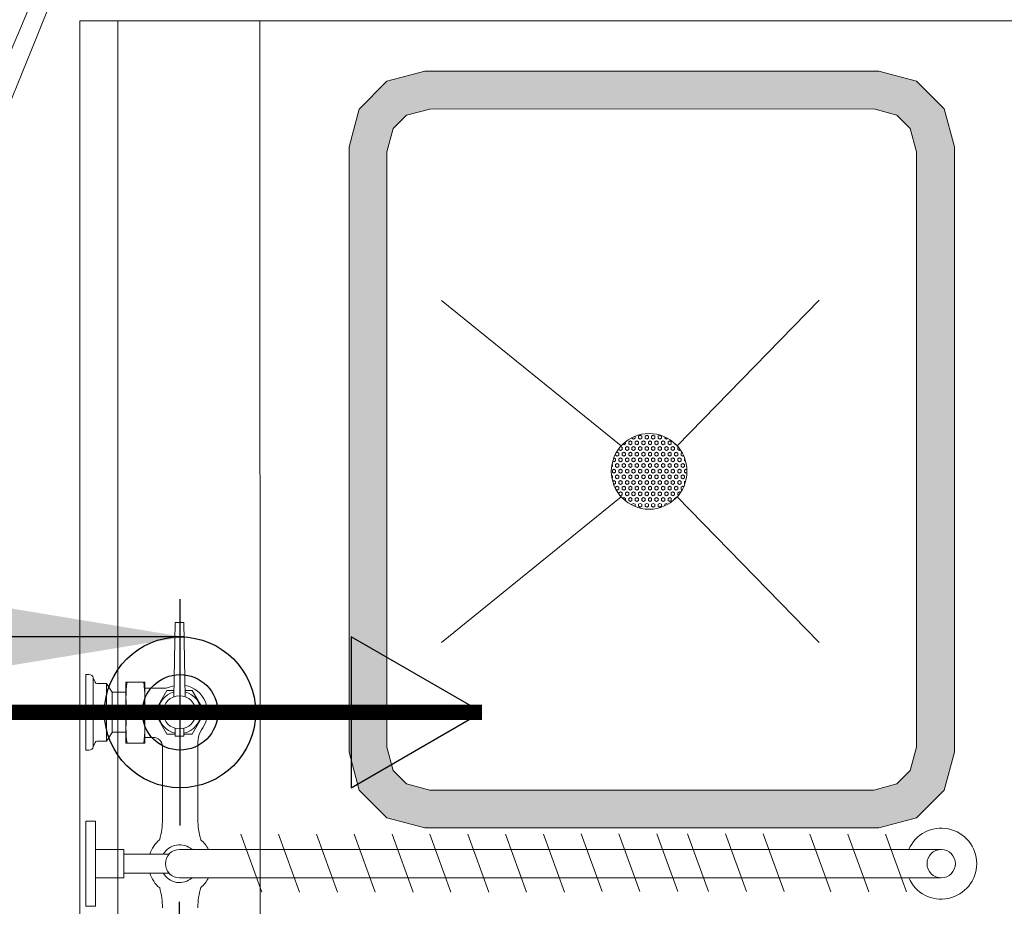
# Model space of a CAD drawing. Extents: x -750 to 58062, y -2404 to 18333.
# Tile 36 of 91: x 14079 to 14732, y 12655 to 13242. Entities that reach past the tile are written whole.
import ezdxf

# ---------------------------------------------------------------- set-up
doc = ezdxf.new("R2010")
doc.units = 0
doc.header["$MEASUREMENT"] = 0
doc.linetypes.add('DASHED', pattern=[19.05, 12.7, -6.35])
doc.layers.add('GREY SCALE', color=9, linetype='Continuous', lineweight=0, true_color=0x808080)
doc.layers.add('GREYSCALE', color=9, linetype='Continuous', lineweight=0, true_color=0x808080)
for name, color, linetype, true_color in [('PLUMBING-WS-CW-PIPE', 5, 'Continuous', 0x0000ff), ('PLUMBING-WS-HWS-PIPE', 1, 'Continuous', 0xff0000), ('WATER-CW-PIPE', 5, 'Continuous', 0x0000ff)]:
    doc.layers.add(name, color=color, linetype=linetype, true_color=true_color)
doc.styles.add('CKD_Dimension Text', font='GOTHIC.TTF')
doc.dimstyles.new('CKD-Dimensions', dxfattribs={"dimtxt": 45, "dimasz": 50, "dimexe": 0, "dimexo": 20, "dimgap": 20, "dimtad": 0, "dimdec": 0, "dimzin": 4, "dimdsep": 46, "dimtxsty": 'CKD_Dimension Text', "dimblk": 'OBLIQUE', "dimcen": 12, "dimclrd": 150, "dimclre": 150, "dimclrt": 7, "dimazin": 2, "dimtfac": 1, "dimtdec": 0, "dimtofl": 0, "dimtmove": 1, "dimatfit": 2, "dimfxl": 1, "dimtfillclr": 7, "dimtolj": 1, "dimtzin": 0, "dimlwd": -1, "dimlwe": -1, "dimarcsym": 0})

# ---------------------------------------------------------------- blocks, each defined once
blk = doc.blocks.new('FLOOR PLAN')
at = {"layer": 'GREYSCALE'}
h = blk.add_hatch(color=256, dxfattribs=at)
h.dxf.hatch_style = 1
h.paths.add_polyline_path([(14347.6, 12706.78), (14648.33, 12706.8), (14673.39, 12713.51), (14691.74, 12731.86), (14698.45, 12756.92), (14698.43, 13157.89), (14691.72, 13182.95), (14673.37, 13201.29), (14648.31, 13208.01), (14347.58, 13207.99), (14322.52, 13201.28), (14304.18, 13182.93), (14297.46, 13157.87), (14297.48, 12756.9), (14304.2, 12731.84), (14322.54, 12713.5)])
h.paths.add_polyline_path([(14350.9, 12731.84), (14645.03, 12731.86), (14660.42, 12735.98), (14669.27, 12744.83), (14673.39, 12760.22), (14673.37, 13154.59), (14669.25, 13169.97), (14660.4, 13178.82), (14645.01, 13182.95), (14350.88, 13182.93), (14335.5, 13178.81), (14326.65, 13169.96), (14322.52, 13154.57), (14322.54, 12760.2), (14326.67, 12744.81), (14335.52, 12735.96)], flags=16)
for p, q in [((14860.96, 13241.35), (14119.17, 13241.32)), ((14119.17, 13241.32), (14119.22, 12032.34)), ((14144.28, 12032.34), (14144.23, 13241.32)), ((14238.51, 12032.34), (14238.45, 13241.32)), ((14347.58, 13207.99), (14322.52, 13201.28)), ((14648.31, 13208.01), (14347.58, 13207.99)), ((14673.37, 13201.29), (14648.31, 13208.01)), ((14322.52, 13201.28), (14304.18, 13182.93)), ((14691.72, 13182.95), (14673.37, 13201.29)), ((14304.18, 13182.93), (14297.46, 13157.87)), ((14350.88, 13182.93), (14335.5, 13178.81)), ((14645.01, 13182.95), (14350.88, 13182.93)), ((14660.4, 13178.82), (14645.01, 13182.95)), ((14698.43, 13157.89), (14691.72, 13182.95)), ((14335.5, 13178.81), (14326.65, 13169.96)), ((14669.25, 13169.97), (14660.4, 13178.82)), ((14326.65, 13169.96), (14322.52, 13154.57)), ((14673.37, 13154.59), (14669.25, 13169.97)), ((14297.46, 13157.87), (14297.48, 12756.9)), ((14698.45, 12756.92), (14698.43, 13157.89)), ((14322.52, 13154.57), (14322.54, 12760.2)), ((14673.39, 12760.22), (14673.37, 13154.59)), ((14477.74, 12959.8), (14358.61, 13056.19)), ((14477.74, 12959.8), (14358.61, 13056.19)), ((14477.74, 12959.8), (14358.61, 13056.19)), ((14477.74, 12959.8), (14358.61, 13056.19)), ((14608.86, 13056.21), (14514.8, 12959.8)), ((14608.86, 13056.21), (14514.8, 12959.8)), ((14608.86, 13056.21), (14514.8, 12959.8)), ((14608.86, 13056.21), (14514.8, 12959.8)), ((14490.33, 12966.86), (14489.24, 12966.24)), ((14491.41, 12966.24), (14490.33, 12966.86)), ((14494.67, 12966.86), (14493.58, 12966.24)), ((14495.75, 12966.24), (14494.67, 12966.86)), ((14499.01, 12966.86), (14497.92, 12966.24)), ((14500.09, 12966.24), (14499.01, 12966.86)), ((14503.35, 12966.86), (14502.26, 12966.24)), ((14504.43, 12966.24), (14503.35, 12966.86)), ((14479.47, 12960.6), (14478.86, 12960.95)), ((14480.56, 12961.22), (14479.47, 12960.6)), ((14480.56, 12961.22), (14480.56, 12962.45)), ((14483.82, 12963.1), (14482.73, 12962.48)), ((14482.73, 12961.22), (14482.73, 12962.48)), ((14483.82, 12960.6), (14482.73, 12961.22)), ((14484.9, 12962.48), (14483.82, 12963.1)), ((14484.9, 12961.22), (14483.82, 12960.6)), ((14484.9, 12964.98), (14484.9, 12965.26)), ((14485.99, 12964.36), (14484.9, 12964.98)), ((14484.9, 12961.22), (14484.9, 12962.48)), ((14487.07, 12964.98), (14485.99, 12964.36)), ((14487.07, 12964.98), (14487.07, 12966.24)), ((14487.07, 12966.24), (14487.07, 12966.24)), ((14488.16, 12963.1), (14487.07, 12962.48)), ((14487.07, 12961.22), (14487.07, 12962.48)), ((14488.16, 12960.6), (14487.07, 12961.22)), ((14489.24, 12962.48), (14488.16, 12963.1)), ((14489.24, 12961.22), (14488.16, 12960.6)), ((14489.24, 12964.98), (14489.24, 12966.24)), ((14490.33, 12964.36), (14489.24, 12964.98)), ((14489.24, 12961.22), (14489.24, 12962.48)), ((14491.41, 12964.98), (14490.33, 12964.36)), ((14491.41, 12964.98), (14491.41, 12966.24)), ((14492.5, 12963.1), (14491.41, 12962.48)), ((14491.41, 12961.22), (14491.41, 12962.48)), ((14492.5, 12960.6), (14491.41, 12961.22)), ((14493.58, 12962.48), (14492.5, 12963.1)), ((14493.58, 12961.22), (14492.5, 12960.6)), ((14493.58, 12964.98), (14493.58, 12966.24)), ((14494.67, 12964.36), (14493.58, 12964.98)), ((14493.58, 12961.22), (14493.58, 12962.48)), ((14495.75, 12964.98), (14494.67, 12964.36)), ((14495.75, 12964.98), (14495.75, 12966.24)), ((14496.84, 12963.1), (14495.75, 12962.48)), ((14495.75, 12961.22), (14495.75, 12962.48)), ((14496.84, 12960.6), (14495.75, 12961.22)), ((14497.92, 12962.48), (14496.84, 12963.1)), ((14497.92, 12961.22), (14496.84, 12960.6)), ((14497.92, 12964.98), (14497.92, 12966.24)), ((14499.01, 12964.36), (14497.92, 12964.98)), ((14497.92, 12961.22), (14497.92, 12962.48)), ((14500.09, 12964.98), (14499.01, 12964.36)), ((14500.09, 12964.98), (14500.09, 12966.24)), ((14501.18, 12963.1), (14500.09, 12962.48)), ((14500.09, 12961.22), (14500.09, 12962.48)), ((14501.18, 12960.6), (14500.09, 12961.22)), ((14502.26, 12962.48), (14501.18, 12963.1)), ((14502.26, 12961.22), (14501.18, 12960.6)), ((14502.26, 12964.98), (14502.26, 12966.24)), ((14503.35, 12964.36), (14502.26, 12964.98)), ((14502.26, 12961.22), (14502.26, 12962.48)), ((14504.43, 12964.98), (14503.35, 12964.36)), ((14504.43, 12964.98), (14504.43, 12966.24)), ((14505.52, 12963.1), (14504.43, 12962.48)), ((14504.43, 12961.22), (14504.43, 12962.48)), ((14505.52, 12960.6), (14504.43, 12961.22)), ((14506.6, 12962.48), (14505.52, 12963.1)), ((14506.6, 12961.22), (14505.52, 12960.6)), ((14506.6, 12964.98), (14506.6, 12965.76)), ((14507.69, 12964.36), (14506.6, 12964.98)), ((14506.6, 12961.22), (14506.6, 12962.48)), ((14508.48, 12964.81), (14507.69, 12964.36)), ((14509.86, 12963.1), (14508.77, 12962.48)), ((14508.77, 12961.22), (14508.77, 12962.48)), ((14509.86, 12960.6), (14508.77, 12961.22)), ((14510.94, 12962.48), (14509.86, 12963.1)), ((14510.94, 12961.22), (14509.86, 12960.6)), ((14510.94, 12961.22), (14510.94, 12962.48)), ((14513.11, 12961.22), (14513.11, 12961.48)), ((14513.82, 12960.82), (14513.11, 12961.22)), ((14474.05, 12953.7), (14474.05, 12954.51)), ((14475.13, 12953.08), (14474.05, 12953.7)), ((14475.13, 12955.58), (14474.4, 12955.16)), ((14476.22, 12954.96), (14475.13, 12955.58)), ((14476.22, 12953.7), (14475.13, 12953.08)), ((14476.22, 12957.46), (14476.22, 12957.96)), ((14477.3, 12956.84), (14476.22, 12957.46)), ((14476.22, 12953.7), (14476.22, 12954.96)), ((14478.39, 12957.46), (14477.3, 12956.84)), ((14478.39, 12958.72), (14477.33, 12959.33)), ((14478.39, 12957.46), (14478.39, 12958.72)), ((14479.47, 12955.58), (14478.39, 12954.96)), ((14478.39, 12953.7), (14478.39, 12954.96)), ((14479.47, 12953.08), (14478.39, 12953.7)), ((14480.56, 12954.96), (14479.47, 12955.58)), ((14480.56, 12953.7), (14479.47, 12953.08)), ((14481.65, 12959.34), (14480.56, 12958.72)), ((14480.56, 12957.46), (14480.56, 12958.72)), ((14481.65, 12956.84), (14480.56, 12957.46)), ((14480.56, 12953.7), (14480.56, 12954.96)), ((14482.73, 12958.72), (14481.65, 12959.34)), ((14482.73, 12957.46), (14481.65, 12956.84)), ((14482.73, 12957.46), (14482.73, 12958.72)), ((14483.82, 12955.58), (14482.73, 12954.96)), ((14482.73, 12953.7), (14482.73, 12954.96)), ((14483.82, 12953.08), (14482.73, 12953.7)), ((14484.9, 12954.96), (14483.82, 12955.58)), ((14484.9, 12953.7), (14483.82, 12953.08)), ((14485.99, 12959.34), (14484.9, 12958.72)), ((14484.9, 12957.46), (14484.9, 12958.72)), ((14485.99, 12956.84), (14484.9, 12957.46)), ((14484.9, 12953.7), (14484.9, 12954.96)), ((14487.07, 12958.72), (14485.99, 12959.34)), ((14487.07, 12957.46), (14485.99, 12956.84)), ((14487.07, 12957.46), (14487.07, 12958.72)), ((14488.16, 12955.59), (14487.07, 12954.96)), ((14487.07, 12953.71), (14487.07, 12954.96)), ((14488.16, 12953.08), (14487.07, 12953.71)), ((14489.24, 12954.96), (14488.16, 12955.59)), ((14489.24, 12953.71), (14488.16, 12953.08)), ((14490.33, 12959.34), (14489.24, 12958.72)), ((14489.24, 12957.46), (14489.24, 12958.72)), ((14490.33, 12956.84), (14489.24, 12957.46)), ((14489.24, 12953.71), (14489.24, 12954.96)), ((14491.41, 12958.72), (14490.33, 12959.34)), ((14491.41, 12957.46), (14490.33, 12956.84)), ((14491.41, 12957.46), (14491.41, 12958.72)), ((14492.5, 12955.59), (14491.41, 12954.96)), ((14491.41, 12953.71), (14491.41, 12954.96)), ((14492.5, 12953.08), (14491.41, 12953.71)), ((14493.58, 12954.96), (14492.5, 12955.59)), ((14493.58, 12953.71), (14492.5, 12953.08)), ((14494.67, 12959.34), (14493.58, 12958.72)), ((14493.58, 12957.46), (14493.58, 12958.72)), ((14494.67, 12956.84), (14493.58, 12957.46)), ((14493.58, 12953.71), (14493.58, 12954.96)), ((14495.75, 12958.72), (14494.67, 12959.34)), ((14495.75, 12957.46), (14494.67, 12956.84)), ((14495.75, 12957.46), (14495.75, 12958.72)), ((14496.84, 12955.59), (14495.75, 12954.96)), ((14495.75, 12953.71), (14495.75, 12954.96)), ((14496.84, 12953.08), (14495.75, 12953.71)), ((14497.92, 12954.96), (14496.84, 12955.59)), ((14497.92, 12953.71), (14496.84, 12953.08)), ((14499.01, 12959.34), (14497.92, 12958.72)), ((14497.92, 12957.46), (14497.92, 12958.72)), ((14499.01, 12956.84), (14497.92, 12957.46)), ((14497.92, 12953.71), (14497.92, 12954.96)), ((14500.09, 12958.72), (14499.01, 12959.34)), ((14500.09, 12957.46), (14499.01, 12956.84)), ((14500.09, 12957.46), (14500.09, 12958.72)), ((14501.18, 12955.59), (14500.09, 12954.96)), ((14500.09, 12953.71), (14500.09, 12954.96)), ((14501.18, 12953.08), (14500.09, 12953.71)), ((14502.26, 12954.96), (14501.18, 12955.59)), ((14502.26, 12953.71), (14501.18, 12953.08)), ((14503.35, 12959.34), (14502.26, 12958.72)), ((14502.26, 12957.47), (14502.26, 12958.72)), ((14503.35, 12956.84), (14502.26, 12957.47)), ((14502.26, 12953.71), (14502.26, 12954.96)), ((14504.43, 12958.72), (14503.35, 12959.34)), ((14504.43, 12957.47), (14503.35, 12956.84)), ((14504.43, 12957.47), (14504.43, 12958.72)), ((14505.52, 12955.59), (14504.43, 12954.96)), ((14504.43, 12953.71), (14504.43, 12954.96)), ((14505.52, 12953.08), (14504.43, 12953.71)), ((14506.6, 12954.96), (14505.52, 12955.59)), ((14506.6, 12953.71), (14505.52, 12953.08)), ((14507.69, 12959.35), (14506.6, 12958.72)), ((14506.6, 12957.47), (14506.6, 12958.72)), ((14507.69, 12956.84), (14506.6, 12957.47)), ((14506.6, 12953.71), (14506.6, 12954.96)), ((14508.77, 12958.72), (14507.69, 12959.35)), ((14508.77, 12957.47), (14507.69, 12956.84)), ((14508.77, 12957.47), (14508.77, 12958.72)), ((14509.86, 12955.59), (14508.77, 12954.96)), ((14508.77, 12953.71), (14508.77, 12954.96)), ((14509.86, 12953.08), (14508.77, 12953.71)), ((14510.94, 12954.96), (14509.86, 12955.59)), ((14510.94, 12953.71), (14509.86, 12953.08)), ((14512.03, 12959.35), (14510.94, 12958.72)), ((14510.94, 12957.47), (14510.94, 12958.72)), ((14512.03, 12956.84), (14510.94, 12957.47)), ((14510.94, 12953.71), (14510.94, 12954.96)), ((14513.11, 12958.72), (14512.03, 12959.35)), ((14513.11, 12957.47), (14512.03, 12956.84)), ((14513.11, 12957.47), (14513.11, 12958.72)), ((14514.2, 12955.59), (14513.11, 12954.96)), ((14513.11, 12953.71), (14513.11, 12954.96)), ((14514.2, 12953.08), (14513.11, 12953.71)), ((14515.29, 12954.96), (14514.2, 12955.59)), ((14515.29, 12953.71), (14514.2, 12953.08)), ((14515.59, 12958.89), (14515.28, 12958.72)), ((14515.28, 12957.47), (14515.28, 12958.72)), ((14516.37, 12956.84), (14515.28, 12957.47)), ((14515.29, 12953.71), (14515.29, 12954.96)), ((14516.91, 12957.15), (14516.37, 12956.84)), ((14518.06, 12955.31), (14517.46, 12954.96)), ((14517.46, 12953.71), (14517.46, 12954.96)), ((14518.54, 12953.08), (14517.46, 12953.71)), ((14471.88, 12947.44), (14471.65, 12947.57)), ((14471.88, 12946.19), (14471.88, 12947.44)), ((14472.96, 12949.32), (14472.17, 12949.78)), ((14472.96, 12951.83), (14472.81, 12951.74)), ((14474.05, 12951.2), (14472.96, 12951.83)), ((14474.05, 12949.95), (14472.96, 12949.32)), ((14474.05, 12949.95), (14474.05, 12951.2)), ((14475.13, 12948.07), (14474.05, 12947.44)), ((14474.05, 12946.19), (14474.05, 12947.44)), ((14476.22, 12947.44), (14475.13, 12948.07)), ((14477.3, 12951.83), (14476.22, 12951.2)), ((14476.22, 12949.95), (14476.22, 12951.2)), ((14477.3, 12949.32), (14476.22, 12949.95)), ((14476.22, 12946.19), (14476.22, 12947.44)), ((14478.39, 12951.2), (14477.3, 12951.83)), ((14478.39, 12949.95), (14477.3, 12949.32)), ((14478.39, 12949.95), (14478.39, 12951.2)), ((14479.48, 12948.07), (14478.39, 12947.44)), ((14478.39, 12946.19), (14478.39, 12947.44)), ((14480.56, 12947.44), (14479.48, 12948.07)), ((14481.65, 12951.83), (14480.56, 12951.2)), ((14480.56, 12949.95), (14480.56, 12951.2)), ((14481.65, 12949.32), (14480.56, 12949.95)), ((14480.56, 12946.19), (14480.56, 12947.44)), ((14482.73, 12951.2), (14481.65, 12951.83)), ((14482.73, 12949.95), (14481.65, 12949.32)), ((14482.73, 12949.95), (14482.73, 12951.2)), ((14483.82, 12948.07), (14482.73, 12947.44)), ((14482.73, 12946.19), (14482.73, 12947.44)), ((14484.9, 12947.44), (14483.82, 12948.07)), ((14485.99, 12951.83), (14484.9, 12951.2)), ((14484.9, 12949.95), (14484.9, 12951.2)), ((14485.99, 12949.32), (14484.9, 12949.95)), ((14484.9, 12946.19), (14484.9, 12947.44)), ((14487.07, 12951.2), (14485.99, 12951.83)), ((14487.07, 12949.95), (14485.99, 12949.32)), ((14487.07, 12949.95), (14487.07, 12951.2)), ((14488.16, 12948.07), (14487.07, 12947.44)), ((14487.07, 12946.19), (14487.07, 12947.44)), ((14489.24, 12947.44), (14488.16, 12948.07)), ((14490.33, 12951.83), (14489.24, 12951.2)), ((14489.24, 12949.95), (14489.24, 12951.2)), ((14490.33, 12949.32), (14489.24, 12949.95)), ((14489.24, 12946.19), (14489.24, 12947.44)), ((14491.41, 12951.2), (14490.33, 12951.83)), ((14491.41, 12949.95), (14490.33, 12949.32)), ((14491.41, 12949.95), (14491.41, 12951.2)), ((14492.5, 12948.07), (14491.41, 12947.44)), ((14491.41, 12946.19), (14491.41, 12947.44)), ((14493.58, 12947.44), (14492.5, 12948.07)), ((14494.67, 12951.83), (14493.58, 12951.2)), ((14493.58, 12949.95), (14493.58, 12951.2)), ((14494.67, 12949.32), (14493.58, 12949.95)), ((14493.58, 12946.19), (14493.58, 12947.44)), ((14495.75, 12951.2), (14494.67, 12951.83)), ((14495.75, 12949.95), (14494.67, 12949.32)), ((14495.75, 12949.95), (14495.75, 12951.2)), ((14496.84, 12948.07), (14495.75, 12947.44)), ((14495.75, 12946.19), (14495.75, 12947.44)), ((14497.92, 12947.44), (14496.84, 12948.07)), ((14499.01, 12951.83), (14497.92, 12951.2)), ((14497.92, 12949.95), (14497.92, 12951.2)), ((14499.01, 12949.32), (14497.92, 12949.95)), ((14497.92, 12946.19), (14497.92, 12947.44)), ((14500.09, 12951.2), (14499.01, 12951.83)), ((14500.09, 12949.95), (14499.01, 12949.32)), ((14500.09, 12949.95), (14500.09, 12951.2)), ((14501.18, 12948.07), (14500.09, 12947.44)), ((14500.09, 12946.19), (14500.09, 12947.44)), ((14502.26, 12947.44), (14501.18, 12948.07)), ((14503.35, 12951.83), (14502.26, 12951.2)), ((14502.26, 12949.95), (14502.26, 12951.2)), ((14503.35, 12949.32), (14502.26, 12949.95)), ((14502.26, 12946.19), (14502.26, 12947.44)), ((14504.43, 12951.2), (14503.35, 12951.83)), ((14504.43, 12949.95), (14503.35, 12949.32)), ((14504.43, 12949.95), (14504.43, 12951.2)), ((14505.52, 12948.07), (14504.43, 12947.44)), ((14504.43, 12946.19), (14504.43, 12947.44)), ((14506.6, 12947.44), (14505.52, 12948.07)), ((14507.69, 12951.83), (14506.6, 12951.2)), ((14506.6, 12949.95), (14506.6, 12951.2)), ((14507.69, 12949.32), (14506.6, 12949.95)), ((14506.6, 12946.19), (14506.6, 12947.44)), ((14508.77, 12951.2), (14507.69, 12951.83)), ((14508.77, 12949.95), (14507.69, 12949.32)), ((14508.77, 12949.95), (14508.77, 12951.2)), ((14509.86, 12948.07), (14508.77, 12947.44)), ((14508.77, 12946.19), (14508.77, 12947.44)), ((14510.94, 12947.44), (14509.86, 12948.07)), ((14512.03, 12951.83), (14510.94, 12951.2)), ((14510.94, 12949.95), (14510.94, 12951.2)), ((14512.03, 12949.32), (14510.94, 12949.95)), ((14510.94, 12946.19), (14510.94, 12947.44)), ((14513.11, 12951.2), (14512.03, 12951.83)), ((14513.11, 12949.95), (14512.03, 12949.32)), ((14513.11, 12949.95), (14513.11, 12951.2)), ((14514.2, 12948.07), (14513.12, 12947.44)), ((14513.12, 12946.19), (14513.12, 12947.44)), ((14515.29, 12947.44), (14514.2, 12948.07)), ((14516.37, 12951.83), (14515.29, 12951.2)), ((14515.29, 12949.95), (14515.29, 12951.2)), ((14516.37, 12949.32), (14515.29, 12949.95)), ((14515.29, 12946.19), (14515.29, 12947.44)), ((14517.46, 12951.2), (14516.37, 12951.83)), ((14517.46, 12949.95), (14516.37, 12949.32)), ((14517.46, 12949.95), (14517.46, 12951.2)), ((14518.54, 12948.07), (14517.46, 12947.44)), ((14517.46, 12946.19), (14517.46, 12947.44)), ((14519.05, 12953.37), (14518.54, 12953.08)), ((14519.63, 12947.44), (14518.54, 12948.07)), ((14519.88, 12951.35), (14519.63, 12951.2)), ((14519.63, 12949.95), (14519.63, 12951.2)), ((14520.46, 12949.46), (14519.63, 12949.95)), ((14519.63, 12946.19), (14519.63, 12947.44)), ((14471.88, 12946.19), (14471.39, 12945.9)), ((14472.96, 12944.31), (14471.88, 12943.68)), ((14471.88, 12942.43), (14471.88, 12943.68)), ((14472.96, 12941.8), (14471.88, 12942.43)), ((14474.05, 12943.68), (14472.96, 12944.31)), ((14474.05, 12942.43), (14472.96, 12941.8)), ((14475.13, 12945.56), (14474.05, 12946.19)), ((14474.05, 12942.43), (14474.05, 12943.68)), ((14476.22, 12946.19), (14475.13, 12945.56)), ((14477.31, 12944.31), (14476.22, 12943.68)), ((14476.22, 12942.43), (14476.22, 12943.68)), ((14477.31, 12941.8), (14476.22, 12942.43)), ((14478.39, 12943.68), (14477.31, 12944.31)), ((14478.39, 12942.43), (14477.31, 12941.8)), ((14479.48, 12945.56), (14478.39, 12946.19)), ((14478.39, 12942.43), (14478.39, 12943.68)), ((14480.56, 12946.19), (14479.48, 12945.56)), ((14481.65, 12944.31), (14480.56, 12943.68)), ((14480.56, 12942.43), (14480.56, 12943.68)), ((14481.65, 12941.8), (14480.56, 12942.43)), ((14482.73, 12943.68), (14481.65, 12944.31)), ((14482.73, 12942.43), (14481.65, 12941.8)), ((14483.82, 12945.56), (14482.73, 12946.19)), ((14482.73, 12942.43), (14482.73, 12943.68)), ((14484.9, 12946.19), (14483.82, 12945.56)), ((14485.99, 12944.31), (14484.9, 12943.68)), ((14484.9, 12942.43), (14484.9, 12943.68)), ((14485.99, 12941.8), (14484.9, 12942.43)), ((14487.07, 12943.68), (14485.99, 12944.31)), ((14487.07, 12942.43), (14485.99, 12941.8)), ((14488.16, 12945.56), (14487.07, 12946.19)), ((14487.07, 12942.43), (14487.07, 12943.68)), ((14489.24, 12946.19), (14488.16, 12945.56)), ((14490.33, 12944.31), (14489.24, 12943.68)), ((14489.24, 12942.43), (14489.24, 12943.68)), ((14490.33, 12941.8), (14489.24, 12942.43)), ((14491.41, 12943.68), (14490.33, 12944.31)), ((14491.41, 12942.43), (14490.33, 12941.8)), ((14492.5, 12945.56), (14491.41, 12946.19)), ((14491.41, 12942.43), (14491.41, 12943.68)), ((14493.58, 12946.19), (14492.5, 12945.56)), ((14494.67, 12944.31), (14493.58, 12943.68)), ((14493.58, 12942.43), (14493.58, 12943.68)), ((14494.67, 12941.8), (14493.58, 12942.43)), ((14495.75, 12943.68), (14494.67, 12944.31)), ((14495.75, 12942.43), (14494.67, 12941.8)), ((14496.84, 12945.56), (14495.75, 12946.19)), ((14495.75, 12942.43), (14495.75, 12943.68)), ((14497.92, 12946.19), (14496.84, 12945.56)), ((14499.01, 12944.31), (14497.92, 12943.68)), ((14497.92, 12942.43), (14497.92, 12943.68)), ((14499.01, 12941.8), (14497.92, 12942.43)), ((14500.09, 12943.68), (14499.01, 12944.31)), ((14500.09, 12942.43), (14499.01, 12941.8)), ((14501.18, 12945.56), (14500.09, 12946.19)), ((14500.09, 12942.43), (14500.09, 12943.68)), ((14502.26, 12946.19), (14501.18, 12945.56)), ((14503.35, 12944.31), (14502.26, 12943.68)), ((14502.26, 12942.43), (14502.26, 12943.68)), ((14503.35, 12941.8), (14502.26, 12942.43)), ((14504.43, 12943.68), (14503.35, 12944.31)), ((14504.43, 12942.43), (14503.35, 12941.8)), ((14505.52, 12945.56), (14504.43, 12946.19)), ((14504.43, 12942.43), (14504.43, 12943.68)), ((14506.6, 12946.19), (14505.52, 12945.56)), ((14507.69, 12944.31), (14506.6, 12943.68)), ((14506.6, 12942.43), (14506.6, 12943.68)), ((14507.69, 12941.8), (14506.6, 12942.43)), ((14508.77, 12943.68), (14507.69, 12944.31)), ((14508.77, 12942.43), (14507.69, 12941.8)), ((14509.86, 12945.56), (14508.77, 12946.19)), ((14508.77, 12942.43), (14508.77, 12943.68)), ((14510.94, 12946.19), (14509.86, 12945.56)), ((14512.03, 12944.31), (14510.94, 12943.68)), ((14510.94, 12942.43), (14510.94, 12943.68)), ((14512.03, 12941.8), (14510.94, 12942.43)), ((14513.12, 12943.68), (14512.03, 12944.31)), ((14513.12, 12942.43), (14512.03, 12941.8)), ((14514.2, 12945.56), (14513.12, 12946.19)), ((14513.12, 12942.43), (14513.12, 12943.68)), ((14515.29, 12946.19), (14514.2, 12945.56)), ((14516.37, 12944.31), (14515.29, 12943.68)), ((14515.29, 12942.43), (14515.29, 12943.68)), ((14516.37, 12941.8), (14515.29, 12942.43)), ((14517.46, 12943.68), (14516.37, 12944.31)), ((14517.46, 12942.43), (14516.37, 12941.8)), ((14518.54, 12945.56), (14517.46, 12946.19)), ((14517.46, 12942.43), (14517.46, 12943.68)), ((14519.63, 12946.19), (14518.54, 12945.56)), ((14520.71, 12944.31), (14519.63, 12943.68)), ((14519.63, 12942.43), (14519.63, 12943.68)), ((14520.71, 12941.8), (14519.63, 12942.43)), ((14521.31, 12943.96), (14520.71, 12944.31)), ((14521.32, 12942.15), (14520.71, 12941.8)), ((14471.88, 12939.92), (14471.36, 12940.22)), ((14471.88, 12938.67), (14471.6, 12938.51)), ((14471.88, 12938.67), (14471.88, 12939.92)), ((14472.96, 12936.79), (14472.1, 12936.29)), ((14472.96, 12934.28), (14472.69, 12934.44)), ((14474.05, 12936.16), (14472.96, 12936.79)), ((14474.05, 12934.91), (14472.96, 12934.28)), ((14475.13, 12940.55), (14474.05, 12939.92)), ((14474.05, 12938.67), (14474.05, 12939.92)), ((14475.14, 12938.04), (14474.05, 12938.67)), ((14474.05, 12934.91), (14474.05, 12936.16)), ((14476.22, 12939.92), (14475.13, 12940.55)), ((14476.22, 12938.67), (14475.14, 12938.04)), ((14476.22, 12938.67), (14476.22, 12939.92)), ((14477.31, 12936.79), (14476.22, 12936.16)), ((14476.22, 12934.91), (14476.22, 12936.16)), ((14477.31, 12934.28), (14476.22, 12934.91)), ((14478.39, 12936.16), (14477.31, 12936.79)), ((14478.39, 12934.91), (14477.31, 12934.28)), ((14479.48, 12940.55), (14478.39, 12939.92)), ((14478.39, 12938.67), (14478.39, 12939.92)), ((14479.48, 12938.04), (14478.39, 12938.67)), ((14478.39, 12934.91), (14478.39, 12936.16)), ((14480.56, 12939.92), (14479.48, 12940.55)), ((14480.56, 12938.67), (14479.48, 12938.04)), ((14480.56, 12938.67), (14480.56, 12939.92)), ((14481.65, 12936.79), (14480.56, 12936.16)), ((14480.56, 12934.91), (14480.56, 12936.16)), ((14481.65, 12934.28), (14480.56, 12934.91)), ((14482.73, 12936.16), (14481.65, 12936.79)), ((14482.73, 12934.91), (14481.65, 12934.28)), ((14483.82, 12940.55), (14482.73, 12939.92)), ((14482.73, 12938.67), (14482.73, 12939.92)), ((14483.82, 12938.04), (14482.73, 12938.67)), ((14482.73, 12934.91), (14482.73, 12936.16)), ((14484.9, 12939.92), (14483.82, 12940.55)), ((14484.9, 12938.67), (14483.82, 12938.04)), ((14484.9, 12938.67), (14484.9, 12939.92)), ((14485.99, 12936.79), (14484.9, 12936.16)), ((14484.9, 12934.91), (14484.9, 12936.16)), ((14485.99, 12934.28), (14484.9, 12934.91)), ((14487.07, 12936.16), (14485.99, 12936.79)), ((14487.07, 12934.91), (14485.99, 12934.28)), ((14488.16, 12940.55), (14487.07, 12939.92)), ((14487.07, 12938.67), (14487.07, 12939.92)), ((14488.16, 12938.04), (14487.07, 12938.67)), ((14487.07, 12934.91), (14487.07, 12936.16)), ((14489.24, 12939.92), (14488.16, 12940.55)), ((14489.24, 12938.67), (14488.16, 12938.04)), ((14489.24, 12938.67), (14489.24, 12939.92)), ((14490.33, 12936.79), (14489.24, 12936.16)), ((14489.24, 12934.91), (14489.24, 12936.16)), ((14490.33, 12934.28), (14489.24, 12934.91)), ((14491.41, 12936.16), (14490.33, 12936.79)), ((14491.41, 12934.91), (14490.33, 12934.28)), ((14492.5, 12940.55), (14491.41, 12939.92)), ((14491.41, 12938.67), (14491.41, 12939.92)), ((14492.5, 12938.04), (14491.41, 12938.67)), ((14491.41, 12934.91), (14491.41, 12936.16)), ((14493.58, 12939.92), (14492.5, 12940.55)), ((14493.58, 12938.67), (14492.5, 12938.04)), ((14493.58, 12938.67), (14493.58, 12939.92)), ((14494.67, 12936.79), (14493.58, 12936.16)), ((14493.58, 12934.91), (14493.58, 12936.16)), ((14494.67, 12934.28), (14493.58, 12934.91)), ((14495.75, 12936.16), (14494.67, 12936.79)), ((14495.75, 12934.91), (14494.67, 12934.28)), ((14496.84, 12940.55), (14495.75, 12939.92)), ((14495.75, 12938.67), (14495.75, 12939.92)), ((14496.84, 12938.04), (14495.75, 12938.67)), ((14495.75, 12934.91), (14495.75, 12936.16)), ((14497.92, 12939.92), (14496.84, 12940.55)), ((14497.92, 12938.67), (14496.84, 12938.04)), ((14497.92, 12938.67), (14497.92, 12939.92)), ((14499.01, 12936.79), (14497.92, 12936.16)), ((14497.92, 12934.91), (14497.92, 12936.16)), ((14499.01, 12934.28), (14497.92, 12934.91)), ((14500.09, 12936.16), (14499.01, 12936.79)), ((14500.09, 12934.91), (14499.01, 12934.28)), ((14501.18, 12940.55), (14500.09, 12939.92)), ((14500.09, 12938.67), (14500.09, 12939.92)), ((14501.18, 12938.04), (14500.09, 12938.67)), ((14500.09, 12934.91), (14500.09, 12936.16)), ((14502.26, 12939.92), (14501.18, 12940.55)), ((14502.26, 12938.67), (14501.18, 12938.04)), ((14502.26, 12938.67), (14502.26, 12939.92)), ((14503.35, 12936.79), (14502.26, 12936.16)), ((14502.26, 12934.91), (14502.26, 12936.16)), ((14503.35, 12934.28), (14502.26, 12934.91)), ((14504.43, 12936.16), (14503.35, 12936.79)), ((14504.43, 12934.91), (14503.35, 12934.28)), ((14505.52, 12940.55), (14504.43, 12939.92)), ((14504.43, 12938.67), (14504.43, 12939.92)), ((14505.52, 12938.04), (14504.43, 12938.67)), ((14504.43, 12934.91), (14504.43, 12936.16)), ((14506.6, 12939.92), (14505.52, 12940.55)), ((14506.6, 12938.67), (14505.52, 12938.04)), ((14506.6, 12938.67), (14506.6, 12939.92)), ((14507.69, 12936.79), (14506.6, 12936.16)), ((14506.6, 12934.91), (14506.6, 12936.16)), ((14507.69, 12934.28), (14506.6, 12934.91)), ((14508.77, 12936.16), (14507.69, 12936.79)), ((14508.77, 12934.91), (14507.69, 12934.28)), ((14509.86, 12940.55), (14508.77, 12939.92)), ((14508.77, 12938.67), (14508.77, 12939.92)), ((14509.86, 12938.04), (14508.77, 12938.67)), ((14508.77, 12934.91), (14508.77, 12936.16)), ((14510.95, 12939.92), (14509.86, 12940.55)), ((14510.95, 12938.67), (14509.86, 12938.04)), ((14510.95, 12938.67), (14510.95, 12939.92)), ((14512.03, 12936.79), (14510.95, 12936.16)), ((14510.95, 12934.91), (14510.95, 12936.16)), ((14512.03, 12934.28), (14510.95, 12934.91)), ((14513.12, 12936.16), (14512.03, 12936.79)), ((14513.12, 12934.91), (14512.03, 12934.28)), ((14514.2, 12940.55), (14513.12, 12939.92)), ((14513.12, 12938.67), (14513.12, 12939.92)), ((14514.2, 12938.04), (14513.12, 12938.67)), ((14513.12, 12934.91), (14513.12, 12936.16)), ((14515.29, 12939.92), (14514.2, 12940.55)), ((14515.29, 12938.67), (14514.2, 12938.04)), ((14515.29, 12938.67), (14515.29, 12939.92)), ((14516.37, 12936.79), (14515.29, 12936.16)), ((14515.29, 12934.91), (14515.29, 12936.16)), ((14516.37, 12934.28), (14515.29, 12934.91)), ((14517.46, 12936.16), (14516.37, 12936.79)), ((14517.46, 12934.91), (14516.37, 12934.28)), ((14518.54, 12940.55), (14517.46, 12939.92)), ((14517.46, 12938.67), (14517.46, 12939.92)), ((14518.54, 12938.04), (14517.46, 12938.67)), ((14517.46, 12934.91), (14517.46, 12936.16)), ((14519.63, 12939.92), (14518.54, 12940.55)), ((14519.63, 12938.67), (14518.54, 12938.04)), ((14519.63, 12938.67), (14519.63, 12939.92)), ((14520.54, 12936.69), (14519.63, 12936.16)), ((14519.63, 12934.91), (14519.63, 12936.16)), ((14519.95, 12934.72), (14519.63, 12934.91)), ((14475.14, 12933.03), (14474.05, 12932.4)), ((14474.05, 12931.34), (14474.05, 12932.4)), ((14475.14, 12930.52), (14474.19, 12931.07)), ((14476.22, 12932.4), (14475.14, 12933.03)), ((14476.22, 12931.15), (14475.14, 12930.52)), ((14476.22, 12931.15), (14476.22, 12932.4)), ((14477.31, 12929.27), (14476.22, 12928.64)), ((14476.22, 12927.89), (14476.22, 12928.64)), ((14478.39, 12928.64), (14477.31, 12929.27)), ((14479.48, 12933.03), (14478.39, 12932.4)), ((14478.39, 12931.15), (14478.39, 12932.4)), ((14479.48, 12930.52), (14478.39, 12931.15)), ((14478.39, 12927.39), (14478.39, 12928.64)), ((14480.56, 12932.4), (14479.48, 12933.03)), ((14480.56, 12931.15), (14479.48, 12930.52)), ((14480.56, 12931.15), (14480.56, 12932.4)), ((14481.65, 12929.27), (14480.56, 12928.64)), ((14480.56, 12927.39), (14480.56, 12928.64)), ((14482.73, 12928.64), (14481.65, 12929.27)), ((14483.82, 12933.03), (14482.73, 12932.4)), ((14482.73, 12931.15), (14482.73, 12932.4)), ((14483.82, 12930.52), (14482.73, 12931.15)), ((14482.73, 12927.39), (14482.73, 12928.64)), ((14484.9, 12932.4), (14483.82, 12933.03)), ((14484.9, 12931.15), (14483.82, 12930.52)), ((14484.9, 12931.15), (14484.9, 12932.4)), ((14485.99, 12929.27), (14484.9, 12928.64)), ((14484.9, 12927.39), (14484.9, 12928.64)), ((14487.07, 12928.64), (14485.99, 12929.27)), ((14488.16, 12933.03), (14487.07, 12932.4)), ((14487.07, 12931.15), (14487.07, 12932.4)), ((14488.16, 12930.52), (14487.07, 12931.15)), ((14487.07, 12927.39), (14487.07, 12928.64)), ((14489.24, 12932.4), (14488.16, 12933.03)), ((14489.24, 12931.15), (14488.16, 12930.52)), ((14489.24, 12931.15), (14489.24, 12932.4)), ((14490.33, 12929.27), (14489.24, 12928.65)), ((14489.24, 12927.39), (14489.24, 12928.65)), ((14491.41, 12928.65), (14490.33, 12929.27)), ((14492.5, 12933.03), (14491.41, 12932.4)), ((14491.41, 12931.15), (14491.41, 12932.4)), ((14492.5, 12930.52), (14491.41, 12931.15)), ((14491.41, 12927.39), (14491.41, 12928.65)), ((14493.58, 12932.4), (14492.5, 12933.03)), ((14493.58, 12931.15), (14492.5, 12930.52)), ((14493.58, 12931.15), (14493.58, 12932.4)), ((14494.67, 12929.27), (14493.58, 12928.65)), ((14493.58, 12927.39), (14493.58, 12928.65)), ((14495.75, 12928.65), (14494.67, 12929.27)), ((14496.84, 12933.03), (14495.75, 12932.4)), ((14495.75, 12931.15), (14495.75, 12932.4)), ((14496.84, 12930.52), (14495.75, 12931.15)), ((14495.75, 12927.39), (14495.75, 12928.65)), ((14497.92, 12932.4), (14496.84, 12933.03)), ((14497.92, 12931.15), (14496.84, 12930.52)), ((14497.92, 12931.15), (14497.92, 12932.4)), ((14499.01, 12929.27), (14497.92, 12928.65)), ((14497.92, 12927.39), (14497.92, 12928.65)), ((14500.09, 12928.65), (14499.01, 12929.27)), ((14501.18, 12933.03), (14500.09, 12932.4)), ((14500.09, 12931.15), (14500.09, 12932.4)), ((14501.18, 12930.53), (14500.09, 12931.15)), ((14500.09, 12927.39), (14500.09, 12928.65)), ((14502.26, 12932.4), (14501.18, 12933.03)), ((14502.26, 12931.15), (14501.18, 12930.53)), ((14502.26, 12931.15), (14502.26, 12932.4)), ((14503.35, 12929.27), (14502.26, 12928.65)), ((14502.26, 12927.39), (14502.26, 12928.65)), ((14504.43, 12928.65), (14503.35, 12929.27)), ((14505.52, 12933.03), (14504.43, 12932.4)), ((14504.43, 12931.15), (14504.43, 12932.4)), ((14505.52, 12930.53), (14504.43, 12931.15)), ((14504.43, 12927.39), (14504.43, 12928.65)), ((14506.6, 12932.4), (14505.52, 12933.03)), ((14506.6, 12931.15), (14505.52, 12930.53)), ((14506.6, 12931.15), (14506.6, 12932.4)), ((14507.69, 12929.27), (14506.6, 12928.65)), ((14506.6, 12927.39), (14506.6, 12928.65)), ((14508.78, 12928.65), (14507.69, 12929.27)), ((14509.86, 12933.03), (14508.78, 12932.4)), ((14508.78, 12931.15), (14508.78, 12932.4)), ((14509.86, 12930.53), (14508.78, 12931.15)), ((14508.78, 12927.39), (14508.78, 12928.65)), ((14510.95, 12932.4), (14509.86, 12933.03)), ((14510.95, 12931.15), (14509.86, 12930.53)), ((14510.95, 12931.15), (14510.95, 12932.4)), ((14512.03, 12929.27), (14510.95, 12928.65)), ((14510.95, 12927.39), (14510.95, 12928.65)), ((14513.12, 12928.65), (14512.03, 12929.27)), ((14514.2, 12933.03), (14513.12, 12932.41)), ((14513.12, 12931.15), (14513.12, 12932.41)), ((14514.2, 12930.53), (14513.12, 12931.15)), ((14513.12, 12927.39), (14513.12, 12928.65)), ((14515.29, 12932.41), (14514.2, 12933.03)), ((14515.29, 12931.15), (14514.2, 12930.53)), ((14515.29, 12931.15), (14515.29, 12932.41)), ((14516.37, 12929.27), (14515.29, 12928.65)), ((14515.29, 12927.39), (14515.29, 12928.65)), ((14517.03, 12928.89), (14516.37, 12929.27)), ((14518.54, 12933.03), (14517.46, 12932.41)), ((14517.46, 12931.15), (14517.46, 12932.41)), ((14518.17, 12930.74), (14517.46, 12931.15)), ((14519.14, 12932.68), (14518.54, 12933.03)), ((14477.74, 12926.06), (14358.62, 12829.65)), ((14477.74, 12926.06), (14358.62, 12829.65)), ((14477.74, 12926.06), (14358.62, 12829.65)), ((14477.74, 12926.06), (14358.62, 12829.65)), ((14477.31, 12926.76), (14476.94, 12926.97)), ((14478.39, 12927.39), (14477.31, 12926.76)), ((14479.48, 12925.51), (14478.7, 12925.06)), ((14480.56, 12924.89), (14479.48, 12925.51)), ((14480.56, 12923.63), (14480.4, 12923.54)), ((14481.65, 12926.77), (14480.56, 12927.39)), ((14480.56, 12923.63), (14480.56, 12924.89)), ((14482.73, 12927.39), (14481.65, 12926.77)), ((14483.82, 12925.51), (14482.73, 12924.89)), ((14482.73, 12923.63), (14482.73, 12924.89)), ((14483.82, 12923.01), (14482.73, 12923.63)), ((14484.9, 12924.89), (14483.82, 12925.51)), ((14484.9, 12923.63), (14483.82, 12923.01)), ((14485.99, 12926.77), (14484.9, 12927.39)), ((14484.9, 12923.63), (14484.9, 12924.89)), ((14485.99, 12921.75), (14484.9, 12921.13)), ((14484.9, 12920.59), (14484.9, 12921.13)), ((14487.07, 12927.39), (14485.99, 12926.77)), ((14487.07, 12921.13), (14485.99, 12921.75)), ((14488.16, 12925.51), (14487.07, 12924.89)), ((14487.07, 12923.63), (14487.07, 12924.89)), ((14488.16, 12923.01), (14487.07, 12923.63)), ((14487.07, 12919.87), (14487.07, 12921.13)), ((14489.24, 12924.89), (14488.16, 12925.51)), ((14489.24, 12923.63), (14488.16, 12923.01)), ((14490.33, 12926.77), (14489.24, 12927.39)), ((14489.24, 12923.63), (14489.24, 12924.89)), ((14490.33, 12921.75), (14489.24, 12921.13)), ((14489.24, 12919.87), (14489.24, 12921.13)), ((14491.41, 12927.39), (14490.33, 12926.77)), ((14491.41, 12921.13), (14490.33, 12921.75)), ((14492.5, 12925.51), (14491.41, 12924.89)), ((14491.41, 12923.63), (14491.41, 12924.89)), ((14492.5, 12923.01), (14491.41, 12923.63)), ((14491.41, 12919.87), (14491.41, 12921.13)), ((14493.58, 12924.89), (14492.5, 12925.51)), ((14493.58, 12923.63), (14492.5, 12923.01)), ((14494.67, 12926.77), (14493.58, 12927.39)), ((14493.58, 12923.63), (14493.58, 12924.89)), ((14494.67, 12921.75), (14493.58, 12921.13)), ((14493.58, 12919.87), (14493.58, 12921.13)), ((14495.75, 12927.39), (14494.67, 12926.77)), ((14495.75, 12921.13), (14494.67, 12921.75)), ((14496.84, 12925.51), (14495.75, 12924.89)), ((14495.75, 12923.63), (14495.75, 12924.89)), ((14496.84, 12923.01), (14495.75, 12923.63)), ((14495.75, 12919.87), (14495.75, 12921.13)), ((14497.92, 12924.89), (14496.84, 12925.51)), ((14497.92, 12923.63), (14496.84, 12923.01)), ((14499.01, 12926.77), (14497.92, 12927.39)), ((14497.92, 12923.63), (14497.92, 12924.89)), ((14499.01, 12921.75), (14497.92, 12921.13)), ((14497.92, 12919.87), (14497.92, 12921.13)), ((14500.09, 12927.39), (14499.01, 12926.77)), ((14500.09, 12921.13), (14499.01, 12921.75)), ((14501.18, 12925.51), (14500.09, 12924.89)), ((14500.09, 12923.63), (14500.09, 12924.89)), ((14501.18, 12923.01), (14500.09, 12923.63)), ((14500.09, 12919.87), (14500.09, 12921.13)), ((14502.26, 12924.89), (14501.18, 12925.51)), ((14502.26, 12923.63), (14501.18, 12923.01)), ((14503.35, 12926.77), (14502.26, 12927.39)), ((14502.26, 12923.63), (14502.26, 12924.89)), ((14503.35, 12921.75), (14502.26, 12921.13)), ((14502.26, 12919.87), (14502.26, 12921.13)), ((14504.43, 12927.39), (14503.35, 12926.77)), ((14504.44, 12921.13), (14503.35, 12921.75)), ((14505.52, 12925.51), (14504.43, 12924.89)), ((14504.43, 12923.63), (14504.43, 12924.89)), ((14505.52, 12923.01), (14504.43, 12923.63)), ((14504.44, 12919.87), (14504.44, 12921.13)), ((14506.61, 12924.89), (14505.52, 12925.51)), ((14506.61, 12923.63), (14505.52, 12923.01)), ((14507.69, 12926.77), (14506.6, 12927.39)), ((14506.61, 12923.63), (14506.61, 12924.89)), ((14507.69, 12921.75), (14506.61, 12921.13)), ((14506.61, 12920.1), (14506.61, 12921.13)), ((14508.78, 12927.39), (14507.69, 12926.77)), ((14508.71, 12921.17), (14507.69, 12921.75)), ((14509.86, 12925.51), (14508.78, 12924.89)), ((14508.78, 12923.63), (14508.78, 12924.89)), ((14509.86, 12923.01), (14508.78, 12923.63)), ((14510.95, 12924.89), (14509.86, 12925.51)), ((14510.95, 12923.63), (14509.86, 12923.01)), ((14512.03, 12926.77), (14510.95, 12927.39)), ((14510.95, 12923.63), (14510.95, 12924.89)), ((14513.12, 12927.39), (14512.03, 12926.77)), ((14514.2, 12925.51), (14513.12, 12924.89)), ((14513.12, 12924.37), (14513.12, 12924.89)), ((14514.26, 12925.48), (14514.2, 12925.51)), ((14608.87, 12829.66), (14514.8, 12926.06)), ((14608.87, 12829.66), (14514.8, 12926.06)), ((14608.87, 12829.66), (14514.8, 12926.06)), ((14608.87, 12829.66), (14514.8, 12926.06)), ((14515.73, 12927.14), (14515.29, 12927.39)), ((14487.07, 12919.87), (14486.81, 12919.72)), ((14490.33, 12919.25), (14489.24, 12919.87)), ((14491.41, 12919.87), (14490.33, 12919.25)), ((14494.67, 12919.25), (14493.58, 12919.87)), ((14495.75, 12919.87), (14494.67, 12919.25)), ((14496.84, 12917.99), (14496.62, 12917.87)), ((14497.04, 12917.88), (14496.84, 12917.99)), ((14499.01, 12919.25), (14497.92, 12919.87)), ((14500.09, 12919.87), (14499.01, 12919.25)), ((14503.35, 12919.25), (14502.26, 12919.87)), ((14504.44, 12919.87), (14503.35, 12919.25)), ((14182.31, 12842.87), (14181.45, 12793.63)), ((14182.31, 12842.87), (14188.08, 12842.87)), ((14188.08, 12842.87), (14188.94, 12793.63)), ((14125.18, 12808.43), (14123.2, 12808.43)), ((14123.2, 12758.31), (14123.2, 12808.43)), ((14128.04, 12806.24), (14128.04, 12760.5)), ((14129.21, 12803.41), (14128.04, 12806.24)), ((14136.74, 12802.46), (14130.63, 12802.46)), ((14136.74, 12802.46), (14140.57, 12796.66)), ((14136.74, 12764.22), (14136.74, 12802.46)), ((14162.2, 12803.25), (14149.67, 12803.25)), ((14149.67, 12803.25), (14149.67, 12783.02)), ((14162.2, 12762.8), (14162.2, 12803.25)), ((14162.2, 12799.27), (14176.36, 12799.4)), ((14149.67, 12796.66), (14140.57, 12796.66)), ((14140.57, 12770.08), (14140.57, 12796.6)), ((14149.67, 12783.02), (14149.67, 12762.8)), ((14161.41, 12783.02), (14150.45, 12783.02)), ((14182.32, 12772.75), (14182.32, 12767.62)), ((14188.08, 12772.75), (14188.08, 12767.62)), ((14136.74, 12764.22), (14140.57, 12770.02)), ((14149.67, 12770.08), (14140.57, 12770.08)), ((14162.2, 12766.74), (14167.59, 12766.74)), ((14188.08, 12767.62), (14182.32, 12767.62)), ((14125.18, 12758.31), (14123.2, 12758.31)), ((14129.21, 12763.27), (14128.04, 12760.44)), ((14136.74, 12764.22), (14130.63, 12764.22)), ((14162.2, 12762.8), (14149.67, 12762.8)), ((14173.85, 12712.44), (14173.85, 12760.48)), ((14197.35, 12712.44), (14197.35, 12760.48)), ((14197.35, 12712.44), (14197.35, 12760.48)), ((14322.54, 12760.2), (14326.67, 12744.81)), ((14669.27, 12744.83), (14673.39, 12760.22)), ((14297.48, 12756.9), (14304.2, 12731.84)), ((14691.74, 12731.86), (14698.45, 12756.92)), ((14326.67, 12744.81), (14335.52, 12735.96)), ((14660.42, 12735.98), (14669.27, 12744.83)), ((14173.85, 12738.22), (14173.85, 12711.46)), ((14335.52, 12735.96), (14350.9, 12731.84)), ((14645.03, 12731.86), (14660.42, 12735.98)), ((14304.2, 12731.84), (14322.54, 12713.5)), ((14350.9, 12731.84), (14645.03, 12731.86)), ((14673.39, 12713.51), (14691.74, 12731.86)), ((14322.54, 12713.5), (14347.6, 12706.78)), ((14648.33, 12706.8), (14673.39, 12713.51)), ((14123.2, 12711.27), (14123.2, 12654.88)), ((14123.2, 12711.27), (14129.47, 12711.27)), ((14129.47, 12711.27), (14129.47, 12683.07)), ((14347.6, 12706.78), (14648.33, 12706.8)), ((14239.66, 12664.31), (14225.73, 12702.58)), ((14264.72, 12664.31), (14250.79, 12702.58)), ((14289.78, 12664.31), (14275.85, 12702.58)), ((14314.84, 12664.32), (14300.91, 12702.58)), ((14339.9, 12664.32), (14325.97, 12702.58)), ((14364.96, 12664.32), (14351.03, 12702.58)), ((14390.02, 12664.32), (14376.09, 12702.59)), ((14415.08, 12664.32), (14401.15, 12702.59)), ((14440.14, 12664.32), (14426.21, 12702.59)), ((14465.07, 12664.69), (14451.14, 12702.95)), ((14490.13, 12664.69), (14476.2, 12702.96)), ((14515.19, 12664.69), (14501.26, 12702.96)), ((14535.64, 12664.69), (14521.71, 12702.96)), ((14560.7, 12664.69), (14546.77, 12702.96)), ((14585.76, 12664.69), (14571.83, 12702.96)), ((14616.69, 12664.33), (14602.76, 12702.6)), ((14641.75, 12664.33), (14627.82, 12702.6)), ((14666.81, 12664.33), (14652.88, 12702.6)), ((14148.26, 12692.47), (14129.47, 12692.47)), ((14148.26, 12673.68), (14148.26, 12692.47)), ((14178.2, 12689.34), (14148.26, 12689.34)), ((14689.74, 12692.5), (14185.2, 12692.48)), ((14129.47, 12683.07), (14129.47, 12654.88)), ((14148.26, 12673.68), (14129.47, 12673.68)), ((14178.2, 12676.81), (14148.26, 12676.81)), ((14689.74, 12673.7), (14185.2, 12673.68)), ((14123.2, 12654.88), (14129.47, 12654.88))]:
    blk.add_line(p, q, dxfattribs=at)
for points in [[(14182.32, 12768.89), (14176.86, 12768.89), (14168.53, 12783.33), (14176.86, 12797.76), (14181.53, 12797.76)], [(14188.87, 12797.76), (14193.53, 12797.76), (14201.87, 12783.33), (14193.53, 12768.89), (14188.08, 12768.89)]]:
    blk.add_lwpolyline(points, dxfattribs=at)
for centre, radius in [((14496.27, 12942.93), 25.06), ((14496.27, 12942.93), 25.06), ((14496.27, 12942.93), 25.06), ((14496.27, 12942.93), 25.06), ((14185.2, 12783.33), 10.96), ((14185.2, 12783.33), 4.7), ((14689.74, 12683.1), 9.4)]:
    blk.add_circle(centre, radius, dxfattribs=at)
for centre, radius, start, end in [((21130.68, 10361.07), 7752.88, 141.708854, 166.516628), ((21130.68, 10361.07), 7602.52, 141.773276, 166.244763), ((14125.18, 12805.47), 2.96, 15.00261, 90.00261), ((14130.63, 12804), 1.53, 202.5364, 270.00261), ((14215.35, 12793.14), 65.69, 171.14639, 188.85883), ((14096.51, 12793.13), 65.69, 351.14639, 8.85883), ((14176.33, 12802.53), 3.13, 270.50261, 294.60804), ((14185.2, 12783.17), 18.16, 101.47019, 114.60804), ((14185.53, 12783.33), 18.16, 325.56621, 79.6236), ((14185.2, 12783.33), 14.1, 105.15152, 258.20563), ((14185.2, 12783.33), 14.1, 281.79959, 74.85371), ((14215.35, 12772.91), 65.69, 171.14639, 188.85883), ((14096.51, 12772.91), 65.69, 351.14639, 8.85883), ((14215.88, 12762.5), 18.65, 145.51197, 186.22326), ((14167.59, 12760.48), 6.27, 0.00261, 90.00261), ((14167.59, 12760.48), 6.27, 0.00261, 90.00261), ((14125.18, 12761.27), 2.96, 270.00261, 345.00261), ((14130.63, 12762.68), 1.53, 90.00261, 157.46883), ((14124.52, 12712.44), 49.33, 344.31014, 0.00261), ((14246.68, 12712.44), 49.33, 180.00261, 195.95298), ((14689.74, 12683.1), 23.49, 203.58079, 156.42444), ((14185.2, 12683.01), 20.68, 129.83791, 162.15966), ((14229.01, 12683.09), 59.2, 164.31014, 164.52376), ((14185.2, 12683.08), 12.53, 48.59299, 150.00261), ((14186, 12683.01), 20.68, 27.25561, 50.16285), ((14185.2, 12683.08), 9.4, 90.00261, 270.00261), ((14185.2, 12683.01), 20.68, 197.4384, 230.37012), ((14185.2, 12683.08), 12.53, 210.00261, 311.41224), ((14186, 12683.21), 20.68, 309.63512, 332.54196), ((14229.01, 12683.09), 59.2, 195.68427, 195.69509), ((14124.52, 12653.73), 49.33, 0.00261, 15.69509), ((14246.68, 12653.94), 49.33, 164.29715, 180.00261)]:
    blk.add_arc(centre, radius, start, end, dxfattribs=at)
at = {"layer": 'GREYSCALE', "ltscale": 0.25}
for centre, radius, start, end in [((21162.38, 10254.78), 7836.99, 141.329977, 165.793479), ((21207.44, 10240.08), 7731.89, 141.956801, 165.483737)]:
    blk.add_arc(centre, radius, start, end, dxfattribs=at)
blk = doc.blocks.new('CW')
at = {"layer": 'PLUMBING-WS-CW-PIPE', "color": 8, "true_color": 0x808080}
for p, q in [((0, 75), (0, -75)), ((-75, 0), (75, 0))]:
    blk.add_line(p, q, dxfattribs=at)
at = {"layer": 'PLUMBING-WS-CW-PIPE', "const_width": 10}
blk.add_lwpolyline([(0, 0), (0, -200)], dxfattribs=at)
at = {"layer": 'PLUMBING-WS-CW-PIPE'}
blk.add_lwpolyline([(0, -200), (50, -113.4), (-50, -113.4)], close=True, dxfattribs=at)
for radius in [50, 25]:
    blk.add_circle((0, 0), radius, dxfattribs=at)
blk = doc.blocks.new('HW')
at = {"layer": 'PLUMBING-WS-HWS-PIPE'}
h = blk.add_hatch(color=256, dxfattribs=at)
h.dxf.hatch_style = 1
h.paths.add_polyline_path([(0, 25, 0.414214), (-25, 0), (0, 0)])
h.paths.add_polyline_path([(0, 25), (0, 0), (25, 0, 0.414214)])
h.paths.add_polyline_path([(25, 0), (0, 0), (0, -25, 0.414214)])
h.paths.add_polyline_path([(0, 0), (-25, 0, 0.414214), (0, -25)])
at = {"layer": 'PLUMBING-WS-HWS-PIPE', "color": 8, "true_color": 0x808080}
for p, q in [((0, 75), (0, -75)), ((-75, 0), (75, 0))]:
    blk.add_line(p, q, dxfattribs=at)
at = {"layer": 'PLUMBING-WS-HWS-PIPE', "const_width": 10}
blk.add_lwpolyline([(0, 0), (0, -200)], dxfattribs=at)
at = {"layer": 'PLUMBING-WS-HWS-PIPE'}
blk.add_lwpolyline([(0, -200), (50, -113.4), (-50, -113.4)], close=True, dxfattribs=at)
for radius in [50, 25]:
    blk.add_circle((0, 0), radius, dxfattribs=at)
blk = doc.blocks.new('_Oblique')
at = {"color": 0, "linetype": 'ByBlock', "lineweight": -2}
blk.add_line((-0.5, -0.5), (0.5, 0.5), dxfattribs=at)

msp = doc.modelspace()

# ---------------------------------------------------------------- linework, layer by layer
at = {"layer": 'WATER-CW-PIPE', "linetype": 'DASHED', "ltscale": 5, "const_width": 10}
msp.add_lwpolyline([(14185.2, 12783.33), (13946.91, 12783.33)], dxfattribs=at)

# ---------------------------------------------------------------- block references
at = {"rotation": 90}
for name, p in [('CW', (14185.53, 12783.33)), ('HW', (14185.21, 12582.84))]:
    msp.add_blockref(name, p, dxfattribs=at)
at = {"layer": 'GREY SCALE', "ltscale": 5}
msp.add_blockref('FLOOR PLAN', (0, 0), dxfattribs=at)

# ---------------------------------------------------------------- leaders
at = {"ltscale": 0.25}
msp.add_leader([(14188.24, 12833.26), (13487.26, 12833.26)], dimstyle='CKD-Dimensions', override={"dimasz": 150, "dimclrd": 256}, dxfattribs=at)

doc.saveas('drawing.dxf')
